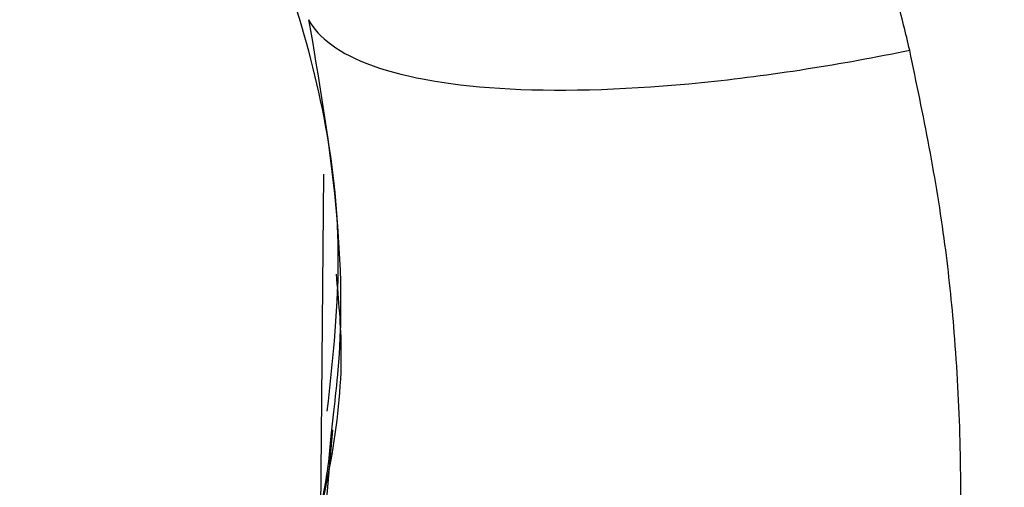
# Model space of a CAD drawing. Header units: millimetres. Extents: x 415 to 1550, y 0 to 812.
# Tile 22 of 51: x 817.25 to 824.73, y 146.81 to 150.36. Entities that reach past the tile are written whole.
import ezdxf

# ---------------------------------------------------------------- set-up
doc = ezdxf.new("R2010")
doc.units = ezdxf.units.MM

msp = doc.modelspace()

# ---------------------------------------------------------------- linework, layer by layer
at = {"color": 7, "linetype": 'Continuous', "lineweight": 25}
for p, q in [((819.5559, 149.1836), (819.5307, 146.6349)), ((819.6309, 147.3806), (819.6116, 147.1962)), ((819.624, 147.2428), (819.5391, 146.2908))]:
    msp.add_line(p, q, dxfattribs=at)
msp.add_circle((813.7443, 90.1884), 90, dxfattribs=at)
for points, knots in [([(824.0094, 150.1251), (823.9789, 150.2527), (823.9179, 150.508), (823.8141, 150.8883), (823.7016, 151.2664), (823.5797, 151.6419), (823.4489, 152.0146), (823.2168, 152.6296), (822.8513, 153.4794), (822.3092, 154.5467), (821.6654, 155.6466), (820.8804, 156.8114), (820.0989, 157.8213), (819.426, 158.604), (818.906, 159.1693), (818.3866, 159.686), (818.0116, 160.0235), (817.8343, 160.183)], [0, 0, 0, 0, 0.033235, 0.066479, 0.099726, 0.13297, 0.166204, 0.199427, 0.298741, 0.398954, 0.499987, 0.618025, 0.749969, 0.818247, 0.875, 0.940931, 1, 1, 1, 1]), ([(811.3935, 156.1523), (812.3264, 156.0942), (813.8222, 156.0011), (815.7532, 155.1128), (817.2371, 154.019), (818.5048, 152.4944), (819.3609, 150.6433), (819.7437, 148.8751), (819.6252, 147.789), (819.5811, 147.3839)], [0, 0, 0, 0, 0.204121, 0.327282, 0.463034, 0.608535, 0.759385, 0.910253, 1, 1, 1, 1]), ([(819.4419, 150.3567), (819.5138, 150.2209), (819.6733, 150.0989), (820.1885, 149.9147), (820.5445, 149.8533), (821.4038, 149.8098), (821.9054, 149.8276), (822.9514, 149.9326), (823.4938, 150.0191), (824.0094, 150.1251)], [0, 0, 0, 0, 0.25, 0.25, 0.5, 0.5, 0.75, 0.75, 1, 1, 1, 1]), ([(824.1515, 144.1898), (824.1924, 144.435), (824.2744, 144.9252), (824.3596, 145.6398), (824.3992, 146.3853), (824.3999, 147.1583), (824.3586, 147.9318), (824.2812, 148.6764), (824.163, 149.3906), (824.0606, 149.8802), (824.0094, 150.1251)], [0, 0, 0, 0, 0.1250214, 0.2499685, 0.3616307, 0.5000042, 0.6379804, 0.7500273, 0.8749834, 1, 1, 1, 1])]:
    msp.add_open_spline(points, degree=3, knots=knots, dxfattribs=at)
at = {"color": 8, "linetype": 'Continuous', "lineweight": 25}
for points, knots in [([(819.4419, 150.3567), (819.5915, 149.4796), (819.7586, 148.4998), (819.643, 147.4869), (819.6309, 147.3806)], [0, 0, 0, 0, 0.895144, 1, 1, 1, 1]), ([(819.4282, 146.1743), (819.5611, 146.7264), (819.7406, 147.4721), (819.6706, 148.2293), (819.6525, 148.4258)], [0, 0, 0, 0, 0.740502, 1, 1, 1, 1]), ([(819.6116, 147.1962), (819.6049, 147.1211), (819.5916, 146.9737), (819.5589, 146.7866), (819.5381, 146.6748), (819.5307, 146.6349)], [0, 0, 0, 0, 0.400497, 0.786039, 1, 1, 1, 1])]:
    msp.add_open_spline(points, degree=3, knots=knots, dxfattribs=at)

doc.saveas('drawing.dxf')
